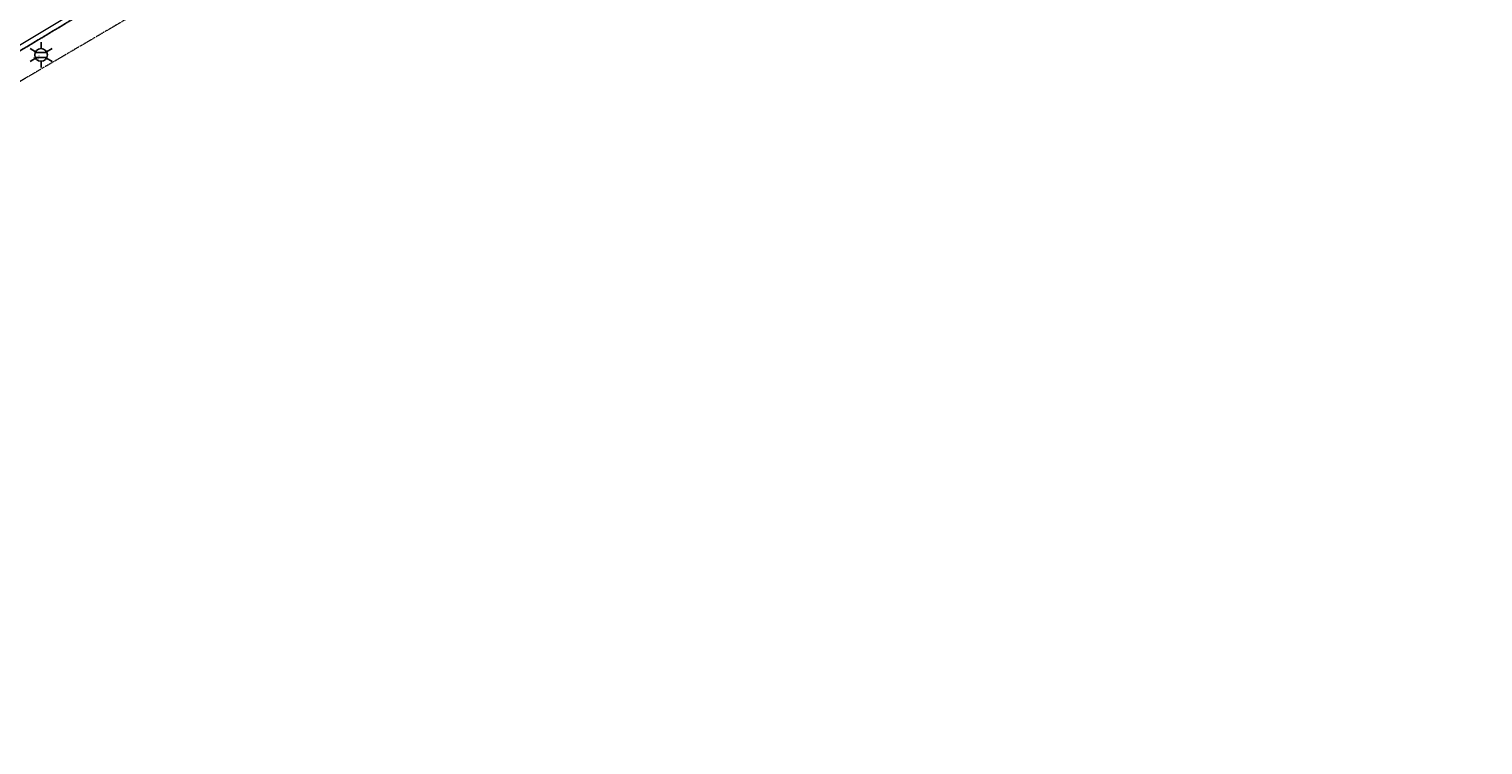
# Model space of a CAD drawing. Header units: millimetres. Extents: x 109167 to 931660, y 98993 to 321604.
# Tile 14 of 39: x 766268 to 806379, y 136993 to 156743. Entities that reach past the tile are written whole.
import ezdxf
from ezdxf.enums import TextEntityAlignment as Align

# ---------------------------------------------------------------- set-up
doc = ezdxf.new("R2010")
doc.units = ezdxf.units.MM
for name, pattern in [('JIS_08_15', [17.25, 15, -0.75, 0.75, -0.75]), ('XX-DASHDOT', [10, 3, -2, 0, -2, 3]), ('XX-HART', [13, 4, -2, 1, -2, 4])]:
    doc.linetypes.add(name, pattern=pattern)
for name, color, linetype in [('- Plangrens ingemeten', 3, 'JIS_08_15'), ('B-ME-AL-SITUATIEMETING-S', 7, 'Continuous'), ('B-WE-AL-SITUATIEMETING-S', 7, 'Continuous'), ('X-XX-AL-MEETPUNT_DATA_PUNTNUMMER-T18', 7, 'Continuous')]:
    doc.layers.add(name, color=color, linetype=linetype)
for name, color, linetype, lineweight in [('B-WE-GW-TALUD_KRUIN-G', 90, 'XX-HART', 18), ('B-WE-IE-MEUBILAIR_WEGMEUBILAIR_LICHTMAST-S', 7, 'Continuous', 25), ('B-WE-VH-KANTOPSLUITING_ACHTERKANTBAND-G', 40, 'XX-DASHDOT', 18), ('B-WE-VH-KANTVERHARDING-G', 40, 'Continuous', 18)]:
    doc.layers.add(name, color=color, linetype=linetype, lineweight=lineweight)
doc.styles.add('NLCS-ISO-ANNOTATIVE-T18', font='NLCS-ISO.ttf', dxfattribs={"height": 1.8})

# ---------------------------------------------------------------- blocks, each defined once
blk = doc.blocks.new('SAL-MEETPUNT_MARKER-SO')
at = {"layer": 'X-XX-AL-MEETPUNT_DATA_PUNTNUMMER-T18', "style": 'NLCS-ISO-ANNOTATIVE-T18'}
blk.add_attdef('PUNTID', text='', height=1.5, dxfattribs=at).set_placement((-1, -2.59), align=Align.RIGHT)
blk = doc.blocks.new('B-SIE-WEG_LICHTMAST-SO')
at = {"color": 0, "linetype": 'ByBlock', "lineweight": -2}
for points in [[(-0.76, 0.44), (-1.52, 0.87)], [(-0.8, 0.35), (0.8, 0.35)], [(0, 0.87), (0, 1.75)], [(0.76, 0.44), (1.52, 0.87)], [(-0.76, -0.44), (-1.52, -0.88)], [(-0.8, -0.35), (0.8, -0.35)], [(0, -0.88), (0, -1.75)], [(0.76, -0.44), (1.52, -0.88)]]:
    blk.add_lwpolyline(points, dxfattribs=at)
blk.add_circle((0, 0), 0.875, dxfattribs=at)
at = {"color": 0, "linetype": 'ByBlock', "lineweight": -2, "style": 'NLCS-ISO-ANNOTATIVE-T18'}
blk.add_attdef('SYMBOOL', (2.5, -2.5), '', height=1.8, dxfattribs=at)

msp = doc.modelspace()

# ---------------------------------------------------------------- linework, layer by layer
at = {"layer": '- Plangrens ingemeten', "elevation": 388.4}
msp.add_lwpolyline([(738470, 192154.1), (738761.2, 186921.9), (739351.2, 176703.4), (739969.5, 166237.6), (740653.7, 154407.9), (741096.9, 150190.7), (745038.8, 143636.6), (755417, 149842.9), (765661.5, 155928.5), (775791.5, 162009.5), (785249.7, 167716.6), (785657.2, 167924.5), (794422.4, 173142.7), (806378.6, 180329.4), (806299.8, 180515.5), (798748.5, 192891.8)], dxfattribs=at)
at = {"layer": 'B-WE-GW-TALUD_KRUIN-G'}
msp.add_polyline3d([(786181.7, 163856.3, -260.2), (785401.7, 164818, -72.7), (784375.1, 165151.7, 8.2), (783312, 164880.4, -62.6), (781965, 164540.3, 10.2), (776233.4, 161281.3, -125.8), (766154, 155377.9, -239.2), (756003, 149346.7, -262.1), (746003.8, 143060.3, -251.9), (744364, 141549.8, -259.1), (743246.4, 140102.2, -187.3), (742683, 138409.6, -261.6), (743038.8, 136993.3, -393.9)], dxfattribs=at)
at = {"layer": 'B-WE-VH-KANTOPSLUITING_ACHTERKANTBAND-G'}
msp.add_polyline3d([(803319.3, 183788.3, 63), (802086.2, 183015.2, 87.4), (800940.7, 182235.8, 96.9), (801046.3, 181917.7, 109.3), (803138.1, 178409.8, 112), (794471.2, 173221.7, 97.2), (785249.7, 167716.6, 111.8), (775791.5, 162009.5, 115.3), (765661.5, 155928.5, 63.1), (755417, 149842.9, -9.1), (745038.8, 143636.6, -26.9), (741096.9, 150190.7, -94.1), (740653.7, 154407.9, -98.4), (739969.5, 166237.6, 41.7), (739351.2, 176703.4, 195.8), (738761.2, 186921.9, 288.1), (738178.7, 197386.2, 300.9)], dxfattribs=at)
at = {"layer": 'B-WE-VH-KANTVERHARDING-G'}
msp.add_polyline3d([(738306.8, 197444.1, 228.6), (738893.3, 186958.4, 186.7), (739488.6, 176581.7, 84.2), (740086.2, 166283, -72.6), (740689.9, 156034.8, -180.6), (740864.4, 153445.2, -204.2), (741213.5, 150352.4, -189.1), (742540.1, 148087.2, -175.3), (742580.7, 148015.8, -179.6), (745052, 143830.6, -149.2), (755076.6, 149807.7, -131.9), (765307.5, 155883.7, -42.4), (775643.5, 162090.6, 21.7), (785179.6, 167820.7, 9), (794292.5, 173272, 37.9), (802951.4, 178500.5, 66.6), (802951.4, 178500.5, 66.6)], dxfattribs=at)

# ---------------------------------------------------------------- block references
at = {"layer": 'B-ME-AL-SITUATIEMETING-S'}
ref = msp.add_blockref('SAL-MEETPUNT_MARKER-SO', (766598.2, 156028.6, -19.1), dxfattribs=dict(at, xscale=20, yscale=20, zscale=20))
ref.add_attrib('PUNTID', '224', dxfattribs={"layer": 'X-XX-AL-MEETPUNT_DATA_PUNTNUMMER-T18', "height": 30, "style": 'NLCS-ISO-ANNOTATIVE-T18'}).set_placement((766578.2, 155976.9, -19.1), align=Align.RIGHT)
at = {"layer": 'B-WE-AL-SITUATIEMETING-S'}
ref = msp.add_blockref('SAL-MEETPUNT_MARKER-SO', (766598.2, 156028.6, -19.1), dxfattribs=dict(at, xscale=50, yscale=50, zscale=50))
ref.add_attrib('PUNTID', '224', dxfattribs={"layer": 'X-XX-AL-MEETPUNT_DATA_PUNTNUMMER-T18', "height": 75, "style": 'NLCS-ISO-ANNOTATIVE-T18'}).set_placement((766548.2, 155899.2, -19.1), align=Align.RIGHT)
at = {"layer": 'B-WE-IE-MEUBILAIR_WEGMEUBILAIR_LICHTMAST-S', "xscale": 200, "yscale": 200, "zscale": 200}
msp.add_blockref('B-SIE-WEG_LICHTMAST-SO', (766598.2, 156028.6, -19.1), dxfattribs=at)

doc.saveas('drawing.dxf')
